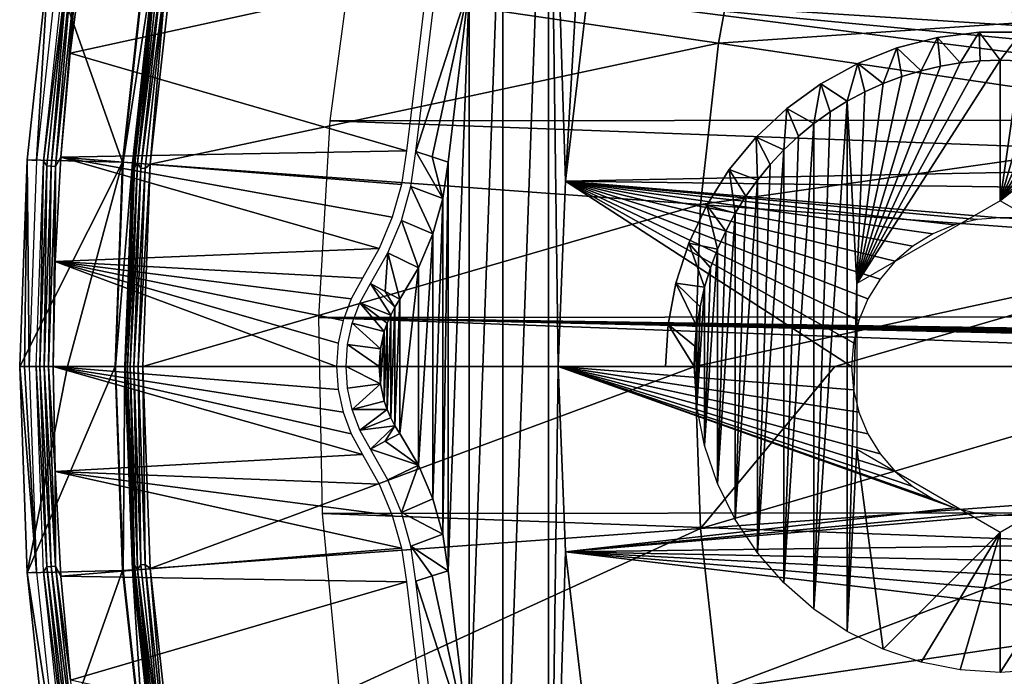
# Model space of a CAD drawing. Header units: millimetres. Extents: x -30.2 to 30.2, y -30.2 to 30.2.
# Tile 28 of 191: x -30.2 to -20, y -3.2 to 3.6. Entities that reach past the tile are written whole.
import ezdxf

# ---------------------------------------------------------------- set-up
doc = ezdxf.new("R2010")
doc.units = ezdxf.units.MM
doc.header["$LTSCALE"] = 81.481481
for name, color, linetype in [('1', 7, 'CONTINUOUS'), ('10', 7, 'CONTINUOUS'), ('11', 7, 'CONTINUOUS'), ('2', 7, 'CONTINUOUS'), ('22', 7, 'CONTINUOUS'), ('23', 7, 'CONTINUOUS'), ('27', 7, 'CONTINUOUS'), ('3', 7, 'CONTINUOUS'), ('32', 7, 'CONTINUOUS'), ('321', 7, 'CONTINUOUS'), ('322', 7, 'CONTINUOUS'), ('323', 7, 'CONTINUOUS'), ('4', 7, 'CONTINUOUS'), ('40', 7, 'CONTINUOUS'), ('41', 7, 'CONTINUOUS'), ('5', 7, 'CONTINUOUS'), ('6', 7, 'CONTINUOUS'), ('64', 7, 'CONTINUOUS'), ('65', 7, 'CONTINUOUS'), ('66', 7, 'CONTINUOUS'), ('7', 7, 'CONTINUOUS'), ('79', 7, 'CONTINUOUS'), ('8', 7, 'CONTINUOUS'), ('80', 7, 'CONTINUOUS'), ('81', 7, 'CONTINUOUS'), ('9', 7, 'CONTINUOUS')]:
    doc.layers.add(name, color=color, linetype=linetype)

msp = doc.modelspace()

# ---------------------------------------------------------------- linework, layer by layer
at = {"layer": '1', "color": 251, "linetype": 'Continuous', "true_color": 0x4c4c4c}
for points in [[(26.999, 2.619, 4.4), (-26.733, 4.599, 4.4), (26.724, 4.651, 4.4), (26.999, 2.619, 4.4)], [(-27.004, 2.566, 4.4), (-26.733, 4.599, 4.4), (26.999, 2.619, 4.4), (-27.004, 2.566, 4.4)], [(27.12, 0.564, 4.4), (-27.004, 2.566, 4.4), (26.999, 2.619, 4.4), (27.12, 0.564, 4.4)], [(-27.121, 0.511, 4.4), (-27.004, 2.566, 4.4), (27.12, 0.564, 4.4), (-27.121, 0.511, 4.4)], [(-27.121, 0.511, 4.4), (27.12, 0.564, 4.4), (0, 0.102, 4.4), (-27.121, 0.511, 4.4)], [(-27.083, -1.538, 4.4), (-27.121, 0.511, 4.4), (27.086, -1.486, 4.4), (-27.083, -1.538, 4.4)], [(27.086, -1.486, 4.4), (-27.121, 0.511, 4.4), (-0.01, -0.1, 4.4), (27.086, -1.486, 4.4)], [(-0.01, -0.1, 4.4), (-27.121, 0.511, 4.4), (-0.036, -0.095, 4.4), (-0.01, -0.1, 4.4)], [(-0.036, -0.095, 4.4), (-27.121, 0.511, 4.4), (-0.056, -0.086, 4.4), (-0.036, -0.095, 4.4)], [(-0.056, -0.086, 4.4), (-27.121, 0.511, 4.4), (-0.072, -0.073, 4.4), (-0.056, -0.086, 4.4)], [(-0.072, -0.073, 4.4), (-27.121, 0.511, 4.4), (-0.085, -0.054, 4.4), (-0.072, -0.073, 4.4)], [(-0.085, -0.054, 4.4), (-27.121, 0.511, 4.4), (-0.095, -0.029, 4.4), (-0.085, -0.054, 4.4)], [(-0.095, -0.029, 4.4), (-27.121, 0.511, 4.4), (-0.103, 0, 4.4), (-0.095, -0.029, 4.4)], [(-0.103, 0, 4.4), (-27.121, 0.511, 4.4), (-0.091, 0.037, 4.4), (-0.103, 0, 4.4)], [(-0.091, 0.037, 4.4), (-27.121, 0.511, 4.4), (-0.075, 0.066, 4.4), (-0.091, 0.037, 4.4)], [(-0.075, 0.066, 4.4), (-27.121, 0.511, 4.4), (-0.055, 0.086, 4.4), (-0.075, 0.066, 4.4)], [(-0.055, 0.086, 4.4), (-27.121, 0.511, 4.4), (-0.03, 0.098, 4.4), (-0.055, 0.086, 4.4)], [(-0.03, 0.098, 4.4), (-27.121, 0.511, 4.4), (0, 0.102, 4.4), (-0.03, 0.098, 4.4)], [(26.894, -3.535, 4.4), (-27.083, -1.538, 4.4), (27.086, -1.486, 4.4), (26.894, -3.535, 4.4)], [(-26.887, -3.587, 4.4), (-27.083, -1.538, 4.4), (26.894, -3.535, 4.4), (-26.887, -3.587, 4.4)]]:
    msp.add_3dface(points, dxfattribs=at)
at = {"layer": '10', "color": 4, "linetype": 'Continuous'}
for points in [[(-30.171, 2.158, -119.798), (-29.174, 2.135, -0.198), (-29.94, 4.305, -119.798), (-30.171, 2.158, -119.798)], [(-29.174, 2.135, -0.198), (-28.94, 4.259, -0.198), (-29.94, 4.305, -119.798), (-29.174, 2.135, -0.198)], [(-30.248, 0, -119.798), (-29.174, 2.135, -0.198), (-30.171, 2.158, -119.798), (-30.248, 0, -119.798)], [(-29.75, 0, -59.998), (-29.174, 2.135, -0.198), (-30.248, 0, -119.798), (-29.75, 0, -59.998)], [(-29.252, 0, -0.198), (-29.174, 2.135, -0.198), (-29.75, 0, -59.998), (-29.252, 0, -0.198)]]:
    msp.add_3dface(points, dxfattribs=at)
at = {"layer": '11', "color": 4, "linetype": 'Continuous'}
for points in [[(-29.75, 0, -59.998), (-30.248, 0, -119.798), (-30.171, -2.158, -119.798), (-29.75, 0, -59.998)], [(-29.252, 0, -0.198), (-29.75, 0, -59.998), (-30.171, -2.158, -119.798), (-29.252, 0, -0.198)], [(-29.174, -2.135, -0.198), (-29.252, 0, -0.198), (-30.171, -2.158, -119.798), (-29.174, -2.135, -0.198)], [(-29.94, -4.305, -119.798), (-29.174, -2.135, -0.198), (-30.171, -2.158, -119.798), (-29.94, -4.305, -119.798)], [(-28.94, -4.259, -0.198), (-29.174, -2.135, -0.198), (-29.94, -4.305, -119.798), (-28.94, -4.259, -0.198)]]:
    msp.add_3dface(points, dxfattribs=at)
at = {"layer": '2', "color": 251, "linetype": 'Continuous', "true_color": 0x4c4c4c}
for points in [[(-22.639, 5.043, 6.367), (-28.653, 4.217, 6.013), (-22.946, 3.377, 6.367), (-22.639, 5.043, 6.367)], [(-22.639, 5.043, 6.367), (-22.946, 3.377, 6.367), (-16.981, 3.783, 6.644), (-22.639, 5.043, 6.367)], [(-28.653, 4.217, 6.013), (-28.885, 2.114, 6.013), (-22.946, 3.377, 6.367), (-28.653, 4.217, 6.013)], [(-22.946, 3.377, 6.367), (-17.212, 2.533, 6.644), (-16.981, 3.783, 6.644), (-22.946, 3.377, 6.367)], [(-22.946, 3.377, 6.367), (-28.885, 2.114, 6.013), (-23.132, 1.693, 6.367), (-22.946, 3.377, 6.367)], [(-22.946, 3.377, 6.367), (-23.132, 1.693, 6.367), (-17.212, 2.533, 6.644), (-22.946, 3.377, 6.367)], [(-23.132, 1.693, 6.367), (-17.351, 1.27, 6.644), (-17.212, 2.533, 6.644), (-23.132, 1.693, 6.367)], [(-28.885, 2.114, 6.013), (-28.962, 0, 6.013), (-23.132, 1.693, 6.367), (-28.885, 2.114, 6.013)], [(-23.132, 1.693, 6.367), (-28.962, 0, 6.013), (-23.194, 0, 6.367), (-23.132, 1.693, 6.367)], [(-23.132, 1.693, 6.367), (-23.194, 0, 6.367), (-17.351, 1.27, 6.644), (-23.132, 1.693, 6.367)], [(-17.351, 1.27, 6.644), (-23.194, 0, 6.367), (-21.729, 0, 6.444), (-17.351, 1.27, 6.644)], [(-17.397, 0, 6.644), (-17.351, 1.27, 6.644), (-21.729, 0, 6.444), (-17.397, 0, 6.644)]]:
    msp.add_3dface(points, dxfattribs=at)
at = {"layer": '22', "color": 251, "linetype": 'Continuous', "true_color": 0x4c4c4c}
for points in [[(-25.884, 4.076, -126.097), (-25.55, 3.978, -136), (-26.107, 2.245, -126.097), (-25.884, 4.076, -126.097)], [(-26.107, 2.245, -126.097), (-25.55, 3.978, -136), (-25.938, 2.19, -131.048), (-26.107, 2.245, -126.097)], [(-25.55, 3.978, -136), (-25.769, 2.136, -136), (-25.938, 2.19, -131.048), (-25.55, 3.978, -136)]]:
    msp.add_3dface(points, dxfattribs=at)
at = {"layer": '23', "color": 251, "linetype": 'Continuous', "true_color": 0x4c4c4c}
for points in [[(-25.769, -2.136, -136), (-25.55, -3.978, -136), (-25.938, -2.19, -131.048), (-25.769, -2.136, -136)], [(-25.938, -2.19, -131.048), (-25.55, -3.978, -136), (-26.107, -2.245, -126.097), (-25.938, -2.19, -131.048)], [(-26.107, -2.245, -126.097), (-25.55, -3.978, -136), (-25.884, -4.076, -126.097), (-26.107, -2.245, -126.097)]]:
    msp.add_3dface(points, dxfattribs=at)
at = {"layer": '27', "color": 251, "linetype": 'Continuous', "true_color": 0x4c4c4c}
for points in [[(-24.721, 7.583, -136), (-24.116, 9.33, -136), (-24.545, 1.936, -136), (-24.721, 7.583, -136)], [(-24.545, 1.936, -136), (-24.116, 9.33, -136), (-24.318, 3.851, -136), (-24.545, 1.936, -136)], [(-25.2, 5.793, -136), (-24.721, 7.583, -136), (-25.2, -5.793, -136), (-25.2, 5.793, -136)], [(-24.721, 7.583, -136), (-24.721, -7.583, -136), (-25.2, -5.793, -136), (-24.721, 7.583, -136)], [(-24.721, -7.583, -136), (-24.721, 7.583, -136), (-24.621, 0, -136), (-24.721, -7.583, -136)], [(-24.621, 0, -136), (-24.721, 7.583, -136), (-24.545, 1.936, -136), (-24.621, 0, -136)], [(-25.55, 3.978, -136), (-25.2, 5.793, -136), (-25.55, -3.978, -136), (-25.55, 3.978, -136)], [(-25.2, 5.793, -136), (-25.2, -5.793, -136), (-25.55, -3.978, -136), (-25.2, 5.793, -136)], [(-25.769, 2.136, -136), (-25.55, 3.978, -136), (-25.769, -2.136, -136), (-25.769, 2.136, -136)], [(-25.55, 3.978, -136), (-25.55, -3.978, -136), (-25.769, -2.136, -136), (-25.55, 3.978, -136)], [(-25.769, 2.136, -136), (-25.769, -2.136, -136), (-25.826, -1.755, -136), (-25.769, 2.136, -136)], [(-25.826, 1.755, -136), (-25.769, 2.136, -136), (-25.826, -1.755, -136), (-25.826, 1.755, -136)], [(-25.931, 1.384, -136), (-25.826, 1.755, -136), (-25.931, -1.384, -136), (-25.931, 1.384, -136)], [(-25.931, -1.384, -136), (-25.826, 1.755, -136), (-25.826, -1.755, -136), (-25.931, -1.384, -136)], [(-26.081, 1.031, -136), (-25.931, 1.384, -136), (-26.081, -1.031, -136), (-26.081, 1.031, -136)], [(-26.081, -1.031, -136), (-25.931, 1.384, -136), (-25.931, -1.384, -136), (-26.081, -1.031, -136)], [(-26.276, 0.702, -136), (-26.081, 1.031, -136), (-26.276, -0.702, -136), (-26.276, 0.702, -136)], [(-26.276, -0.702, -136), (-26.081, 1.031, -136), (-26.081, -1.031, -136), (-26.276, -0.702, -136)], [(-26.37, 0.537, -136), (-26.326, 0.62, -136), (-26.37, -0.537, -136), (-26.37, 0.537, -136)], [(-26.37, -0.537, -136), (-26.326, 0.62, -136), (-26.326, -0.62, -136), (-26.37, -0.537, -136)], [(-26.326, 0.62, -136), (-26.276, 0.702, -136), (-26.326, -0.62, -136), (-26.326, 0.62, -136)], [(-26.326, -0.62, -136), (-26.276, 0.702, -136), (-26.276, -0.702, -136), (-26.326, -0.62, -136)], [(-26.407, 0.451, -136), (-26.37, 0.537, -136), (-26.407, -0.451, -136), (-26.407, 0.451, -136)], [(-26.407, -0.451, -136), (-26.37, 0.537, -136), (-26.37, -0.537, -136), (-26.407, -0.451, -136)], [(-26.438, 0.365, -136), (-26.407, 0.451, -136), (-26.438, -0.365, -136), (-26.438, 0.365, -136)], [(-26.438, -0.365, -136), (-26.407, 0.451, -136), (-26.407, -0.451, -136), (-26.438, -0.365, -136)], [(-26.479, 0.184, -136), (-26.438, 0.365, -136), (-26.479, -0.184, -136), (-26.479, 0.184, -136)], [(-26.479, -0.184, -136), (-26.438, 0.365, -136), (-26.438, -0.365, -136), (-26.479, -0.184, -136)], [(-26.492, 0, -136), (-26.479, 0.184, -136), (-26.479, -0.184, -136), (-26.492, 0, -136)], [(-24.721, -7.583, -136), (-24.621, 0, -136), (-24.545, -1.936, -136), (-24.721, -7.583, -136)], [(-24.318, -3.851, -136), (-24.721, -7.583, -136), (-24.545, -1.936, -136), (-24.318, -3.851, -136)]]:
    msp.add_3dface(points, dxfattribs=at)
at = {"layer": '3', "color": 251, "linetype": 'Continuous', "true_color": 0x4c4c4c}
for points in [[(-23.194, 0, 6.367), (-28.962, 0, 6.013), (-28.885, -2.114, 6.013), (-23.194, 0, 6.367)], [(-23.194, 0, 6.367), (-28.885, -2.114, 6.013), (-23.132, -1.693, 6.367), (-23.194, 0, 6.367)], [(-21.729, 0, 6.444), (-23.194, 0, 6.367), (-23.132, -1.693, 6.367), (-21.729, 0, 6.444)], [(-17.397, 0, 6.644), (-21.729, 0, 6.444), (-23.132, -1.693, 6.367), (-17.397, 0, 6.644)], [(-17.397, 0, 6.644), (-23.132, -1.693, 6.367), (-17.351, -1.27, 6.644), (-17.397, 0, 6.644)], [(-23.132, -1.693, 6.367), (-22.946, -3.377, 6.367), (-17.351, -1.27, 6.644), (-23.132, -1.693, 6.367)], [(-22.946, -3.377, 6.367), (-17.212, -2.533, 6.644), (-17.351, -1.27, 6.644), (-22.946, -3.377, 6.367)], [(-28.885, -2.114, 6.013), (-28.653, -4.217, 6.013), (-23.132, -1.693, 6.367), (-28.885, -2.114, 6.013)], [(-23.132, -1.693, 6.367), (-28.653, -4.217, 6.013), (-22.946, -3.377, 6.367), (-23.132, -1.693, 6.367)], [(-22.946, -3.377, 6.367), (-22.639, -5.043, 6.367), (-17.212, -2.533, 6.644), (-22.946, -3.377, 6.367)], [(-22.639, -5.043, 6.367), (-16.981, -3.783, 6.644), (-17.212, -2.533, 6.644), (-22.639, -5.043, 6.367)]]:
    msp.add_3dface(points, dxfattribs=at)
at = {"layer": '32', "color": 251, "linetype": 'Continuous', "true_color": 0x4c4c4c}
for points in [[(-26.581, 0.866, -126.097), (-26.37, 0.537, -136), (-26.692, 0.666, -126.097), (-26.581, 0.866, -126.097)], [(-26.326, 0.62, -136), (-26.37, 0.537, -136), (-26.581, 0.866, -126.097), (-26.326, 0.62, -136)], [(-26.429, 0.782, -131.048), (-26.326, 0.62, -136), (-26.581, 0.866, -126.097), (-26.429, 0.782, -131.048)], [(-26.276, 0.702, -136), (-26.326, 0.62, -136), (-26.429, 0.782, -131.048), (-26.276, 0.702, -136)], [(-26.692, 0.666, -126.097), (-26.438, 0.365, -136), (-26.773, 0.452, -126.097), (-26.692, 0.666, -126.097)], [(-26.37, 0.537, -136), (-26.407, 0.451, -136), (-26.692, 0.666, -126.097), (-26.37, 0.537, -136)], [(-26.407, 0.451, -136), (-26.438, 0.365, -136), (-26.692, 0.666, -126.097), (-26.407, 0.451, -136)], [(-26.773, 0.452, -126.097), (-26.479, 0.184, -136), (-26.822, 0.228, -126.097), (-26.773, 0.452, -126.097)], [(-26.438, 0.365, -136), (-26.479, 0.184, -136), (-26.773, 0.452, -126.097), (-26.438, 0.365, -136)], [(-26.822, 0.228, -126.097), (-26.492, 0, -136), (-26.838, 0, -126.097), (-26.822, 0.228, -126.097)], [(-26.479, 0.184, -136), (-26.492, 0, -136), (-26.822, 0.228, -126.097), (-26.479, 0.184, -136)], [(-26.492, 0, -136), (-26.479, -0.184, -136), (-26.838, 0, -126.097), (-26.492, 0, -136)], [(-26.838, 0, -126.097), (-26.479, -0.184, -136), (-26.822, -0.228, -126.097), (-26.838, 0, -126.097)], [(-26.822, -0.228, -126.097), (-26.479, -0.184, -136), (-26.773, -0.452, -126.097), (-26.822, -0.228, -126.097)], [(-26.479, -0.184, -136), (-26.438, -0.365, -136), (-26.773, -0.452, -126.097), (-26.479, -0.184, -136)], [(-26.438, -0.365, -136), (-26.407, -0.451, -136), (-26.773, -0.452, -126.097), (-26.438, -0.365, -136)], [(-26.773, -0.452, -126.097), (-26.407, -0.451, -136), (-26.692, -0.666, -126.097), (-26.773, -0.452, -126.097)], [(-26.407, -0.451, -136), (-26.37, -0.537, -136), (-26.692, -0.666, -126.097), (-26.407, -0.451, -136)], [(-26.37, -0.537, -136), (-26.326, -0.62, -136), (-26.692, -0.666, -126.097), (-26.37, -0.537, -136)], [(-26.692, -0.666, -126.097), (-26.326, -0.62, -136), (-26.581, -0.866, -126.097), (-26.692, -0.666, -126.097)], [(-26.581, -0.866, -126.097), (-26.326, -0.62, -136), (-26.429, -0.782, -131.048), (-26.581, -0.866, -126.097)], [(-26.326, -0.62, -136), (-26.276, -0.702, -136), (-26.429, -0.782, -131.048), (-26.326, -0.62, -136)]]:
    msp.add_3dface(points, dxfattribs=at)
at = {"layer": '321', "linetype": 'Continuous'}
for points in [[(-20, 1.732, -138.7), (-21.5, 0.866, -138.7), (-20, 3.2, -138.7), (-20, 1.732, -138.7)], [(-20, 3.2, -138.7), (-21.5, 0.866, -138.7), (-20.209, 3.193, -138.7), (-20, 3.2, -138.7)], [(-20.209, 3.193, -138.7), (-21.5, 0.866, -138.7), (-20.418, 3.173, -138.7), (-20.209, 3.193, -138.7)], [(-19.791, 3.193, -138.7), (-20, 1.732, -138.7), (-20, 3.2, -138.7), (-19.791, 3.193, -138.7)], [(-19.582, 3.173, -138.7), (-20, 1.732, -138.7), (-19.791, 3.193, -138.7), (-19.582, 3.173, -138.7)], [(-20.418, 3.173, -138.7), (-21.5, 0.866, -138.7), (-20.624, 3.138, -138.7), (-20.418, 3.173, -138.7)], [(-20.624, 3.138, -138.7), (-21.5, 0.866, -138.7), (-20.828, 3.091, -138.7), (-20.624, 3.138, -138.7)], [(-20.828, 3.091, -138.7), (-21.5, 0.866, -138.7), (-21.029, 3.03, -138.7), (-20.828, 3.091, -138.7)], [(-19.376, 3.138, -138.7), (-20, 1.732, -138.7), (-19.582, 3.173, -138.7), (-19.376, 3.138, -138.7)], [(-19.172, 3.091, -138.7), (-20, 1.732, -138.7), (-19.376, 3.138, -138.7), (-19.172, 3.091, -138.7)], [(-18.971, 3.03, -138.7), (-20, 1.732, -138.7), (-19.172, 3.091, -138.7), (-18.971, 3.03, -138.7)], [(-21.029, 3.03, -138.7), (-21.5, 0.866, -138.7), (-21.225, 2.956, -138.7), (-21.029, 3.03, -138.7)], [(-18.775, 2.956, -138.7), (-20, 1.732, -138.7), (-18.971, 3.03, -138.7), (-18.775, 2.956, -138.7)], [(-21.225, 2.956, -138.7), (-21.5, 0.866, -138.7), (-21.415, 2.87, -138.7), (-21.225, 2.956, -138.7)], [(-18.585, 2.87, -138.7), (-20, 1.732, -138.7), (-18.775, 2.956, -138.7), (-18.585, 2.87, -138.7)], [(-21.415, 2.87, -138.7), (-21.5, 0.866, -138.7), (-21.6, 2.771, -138.7), (-21.415, 2.87, -138.7)], [(-18.5, 0.866, -138.7), (-20, 1.732, -138.7), (-18.585, 2.87, -138.7), (-18.5, 0.866, -138.7)], [(-21.6, -2.771, -138.7), (-21.948, -2.539, -138.7), (-21.6, 2.771, -138.7), (-21.6, -2.771, -138.7)], [(-21.6, 2.771, -138.7), (-21.948, -2.539, -138.7), (-21.778, 2.661, -138.7), (-21.6, 2.771, -138.7)], [(-21.5, 0.866, -138.7), (-21.6, -2.771, -138.7), (-21.6, 2.771, -138.7), (-21.5, 0.866, -138.7)], [(-21.778, 2.661, -138.7), (-21.948, -2.539, -138.7), (-21.948, 2.539, -138.7), (-21.778, 2.661, -138.7)], [(-21.948, -2.539, -138.7), (-22.263, -2.263, -138.7), (-21.948, 2.539, -138.7), (-21.948, -2.539, -138.7)], [(-21.948, 2.539, -138.7), (-22.263, -2.263, -138.7), (-22.11, 2.406, -138.7), (-21.948, 2.539, -138.7)], [(-22.11, 2.406, -138.7), (-22.263, -2.263, -138.7), (-22.263, 2.263, -138.7), (-22.11, 2.406, -138.7)], [(-22.263, -2.263, -138.7), (-22.539, -1.948, -138.7), (-22.263, 2.263, -138.7), (-22.263, -2.263, -138.7)], [(-22.263, 2.263, -138.7), (-22.539, -1.948, -138.7), (-22.406, 2.11, -138.7), (-22.263, 2.263, -138.7)], [(-22.406, 2.11, -138.7), (-22.539, -1.948, -138.7), (-22.539, 1.948, -138.7), (-22.406, 2.11, -138.7)], [(-22.539, -1.948, -138.7), (-22.771, -1.6, -138.7), (-22.539, 1.948, -138.7), (-22.539, -1.948, -138.7)], [(-22.539, 1.948, -138.7), (-22.771, -1.6, -138.7), (-22.661, 1.778, -138.7), (-22.539, 1.948, -138.7)], [(-22.661, 1.778, -138.7), (-22.771, -1.6, -138.7), (-22.771, 1.6, -138.7), (-22.661, 1.778, -138.7)], [(-22.771, -1.6, -138.7), (-22.956, -1.225, -138.7), (-22.771, 1.6, -138.7), (-22.771, -1.6, -138.7)], [(-22.771, 1.6, -138.7), (-22.956, -1.225, -138.7), (-22.87, 1.415, -138.7), (-22.771, 1.6, -138.7)], [(-22.87, 1.415, -138.7), (-22.956, -1.225, -138.7), (-22.956, 1.225, -138.7), (-22.87, 1.415, -138.7)], [(-22.956, -1.225, -138.7), (-23.091, -0.828, -138.7), (-22.956, 1.225, -138.7), (-22.956, -1.225, -138.7)], [(-22.956, 1.225, -138.7), (-23.091, -0.828, -138.7), (-23.03, 1.029, -138.7), (-22.956, 1.225, -138.7)], [(-23.03, 1.029, -138.7), (-23.091, -0.828, -138.7), (-23.091, 0.828, -138.7), (-23.03, 1.029, -138.7)], [(-23.091, -0.828, -138.7), (-23.173, -0.418, -138.7), (-23.091, 0.828, -138.7), (-23.091, -0.828, -138.7)], [(-23.091, 0.828, -138.7), (-23.173, -0.418, -138.7), (-23.138, 0.624, -138.7), (-23.091, 0.828, -138.7)], [(-21.5, 0.866, -138.7), (-21.5, -0.866, -138.7), (-21.6, -2.771, -138.7), (-21.5, 0.866, -138.7)], [(-23.138, 0.624, -138.7), (-23.173, -0.418, -138.7), (-23.173, 0.418, -138.7), (-23.138, 0.624, -138.7)], [(-23.173, -0.418, -138.7), (-23.2, 0, -138.7), (-23.173, 0.418, -138.7), (-23.173, -0.418, -138.7)], [(-23.173, 0.418, -138.7), (-23.2, 0, -138.7), (-23.193, 0.21, -138.7), (-23.173, 0.418, -138.7)], [(-21.6, -2.771, -138.7), (-21.5, -0.866, -138.7), (-21.225, -2.956, -138.7), (-21.6, -2.771, -138.7)], [(-21.5, -0.866, -138.7), (-20, -1.732, -138.7), (-21.225, -2.956, -138.7), (-21.5, -0.866, -138.7)], [(-20, -1.732, -138.7), (-18.5, -0.866, -138.7), (-20, -3.2, -138.7), (-20, -1.732, -138.7)], [(-20, -3.2, -138.7), (-18.5, -0.866, -138.7), (-19.582, -3.173, -138.7), (-20, -3.2, -138.7)], [(-21.225, -2.956, -138.7), (-20, -1.732, -138.7), (-20.828, -3.091, -138.7), (-21.225, -2.956, -138.7)], [(-20.828, -3.091, -138.7), (-20, -1.732, -138.7), (-20.418, -3.173, -138.7), (-20.828, -3.091, -138.7)], [(-20.418, -3.173, -138.7), (-20, -1.732, -138.7), (-20, -3.2, -138.7), (-20.418, -3.173, -138.7)]]:
    msp.add_3dface(points, dxfattribs=at)
at = {"layer": '322', "linetype": 'Continuous'}
for points in [[(-20.656, 3.438, -138.4), (-21.082, 3.329, -138.4), (-20.656, 3.438, -134.7), (-20.656, 3.438, -138.4)], [(-20.656, 3.438, -134.7), (-21.082, 3.329, -138.4), (-21.082, 3.329, -134.7), (-20.656, 3.438, -134.7)], [(-20.22, 3.493, -138.4), (-20.656, 3.438, -138.4), (-20.22, 3.493, -134.7), (-20.22, 3.493, -138.4)], [(-20.22, 3.493, -134.7), (-20.656, 3.438, -138.4), (-20.656, 3.438, -134.7), (-20.22, 3.493, -134.7)], [(-19.78, 3.493, -138.4), (-20.22, 3.493, -138.4), (-19.78, 3.493, -134.7), (-19.78, 3.493, -138.4)], [(-19.78, 3.493, -134.7), (-20.22, 3.493, -138.4), (-20.22, 3.493, -134.7), (-19.78, 3.493, -134.7)], [(-21.082, 3.329, -138.4), (-21.49, 3.167, -138.4), (-21.082, 3.329, -134.7), (-21.082, 3.329, -138.4)], [(-21.082, 3.329, -134.7), (-21.49, 3.167, -138.4), (-21.49, 3.167, -134.7), (-21.082, 3.329, -134.7)], [(-21.49, 3.167, -138.4), (-21.875, 2.955, -138.4), (-21.49, 3.167, -134.7), (-21.49, 3.167, -138.4)], [(-21.49, 3.167, -134.7), (-21.875, 2.955, -138.4), (-21.875, 2.955, -134.7), (-21.49, 3.167, -134.7)], [(-21.875, 2.955, -138.4), (-22.231, 2.697, -138.4), (-21.875, 2.955, -134.7), (-21.875, 2.955, -138.4)], [(-21.875, 2.955, -134.7), (-22.231, 2.697, -138.4), (-22.231, 2.697, -134.7), (-21.875, 2.955, -134.7)], [(-22.231, 2.697, -138.4), (-22.551, 2.396, -138.4), (-22.231, 2.697, -134.7), (-22.231, 2.697, -138.4)], [(-22.231, 2.697, -134.7), (-22.551, 2.396, -138.4), (-22.551, 2.396, -134.7), (-22.231, 2.697, -134.7)], [(-22.551, 2.396, -138.4), (-22.832, 2.057, -138.4), (-22.551, 2.396, -134.7), (-22.551, 2.396, -138.4)], [(-22.551, 2.396, -134.7), (-22.832, 2.057, -138.4), (-22.832, 2.057, -134.7), (-22.551, 2.396, -134.7)], [(-22.832, 2.057, -138.4), (-23.067, 1.686, -138.4), (-22.832, 2.057, -134.7), (-22.832, 2.057, -138.4)], [(-22.832, 2.057, -134.7), (-23.067, 1.686, -138.4), (-23.067, 1.686, -134.7), (-22.832, 2.057, -134.7)], [(-23.067, 1.686, -138.4), (-23.254, 1.288, -138.4), (-23.067, 1.686, -134.7), (-23.067, 1.686, -138.4)], [(-23.067, 1.686, -134.7), (-23.254, 1.288, -138.4), (-23.254, 1.288, -134.7), (-23.067, 1.686, -134.7)], [(-23.254, 1.288, -138.4), (-23.39, 0.87, -138.4), (-23.254, 1.288, -134.7), (-23.254, 1.288, -138.4)], [(-23.254, 1.288, -134.7), (-23.39, 0.87, -138.4), (-23.39, 0.87, -134.7), (-23.254, 1.288, -134.7)], [(-23.39, 0.87, -138.4), (-23.472, 0.439, -138.4), (-23.39, 0.87, -134.7), (-23.39, 0.87, -138.4)], [(-23.39, 0.87, -134.7), (-23.472, 0.439, -138.4), (-23.472, 0.439, -134.7), (-23.39, 0.87, -134.7)], [(-23.472, 0.439, -138.4), (-23.5, 0, -138.4), (-23.472, 0.439, -134.7), (-23.472, 0.439, -138.4)], [(-23.472, 0.439, -134.7), (-23.5, 0, -138.4), (-23.5, 0, -134.7), (-23.472, 0.439, -134.7)]]:
    msp.add_3dface(points, dxfattribs=at)
at = {"layer": '323', "linetype": 'Continuous'}
for points in [[(-20.828, 3.091, -138.7), (-21.082, 3.329, -138.4), (-20.656, 3.438, -138.4), (-20.828, 3.091, -138.7)], [(-20.624, 3.138, -138.7), (-20.828, 3.091, -138.7), (-20.656, 3.438, -138.4), (-20.624, 3.138, -138.7)], [(-20.418, 3.173, -138.7), (-20.656, 3.438, -138.4), (-20.22, 3.493, -138.4), (-20.418, 3.173, -138.7)], [(-20.418, 3.173, -138.7), (-20.624, 3.138, -138.7), (-20.656, 3.438, -138.4), (-20.418, 3.173, -138.7)], [(-20.209, 3.193, -138.7), (-20.418, 3.173, -138.7), (-20.22, 3.493, -138.4), (-20.209, 3.193, -138.7)], [(-20, 3.2, -138.7), (-20.209, 3.193, -138.7), (-20.22, 3.493, -138.4), (-20, 3.2, -138.7)], [(-20, 3.2, -138.7), (-20.22, 3.493, -138.4), (-19.78, 3.493, -138.4), (-20, 3.2, -138.7)], [(-19.791, 3.193, -138.7), (-20, 3.2, -138.7), (-19.78, 3.493, -138.4), (-19.791, 3.193, -138.7)], [(-21.225, 2.956, -138.7), (-21.49, 3.167, -138.4), (-21.082, 3.329, -138.4), (-21.225, 2.956, -138.7)], [(-21.029, 3.03, -138.7), (-21.225, 2.956, -138.7), (-21.082, 3.329, -138.4), (-21.029, 3.03, -138.7)], [(-20.828, 3.091, -138.7), (-21.029, 3.03, -138.7), (-21.082, 3.329, -138.4), (-20.828, 3.091, -138.7)], [(-21.6, 2.771, -138.7), (-21.875, 2.955, -138.4), (-21.49, 3.167, -138.4), (-21.6, 2.771, -138.7)], [(-21.415, 2.87, -138.7), (-21.6, 2.771, -138.7), (-21.49, 3.167, -138.4), (-21.415, 2.87, -138.7)], [(-21.225, 2.956, -138.7), (-21.415, 2.87, -138.7), (-21.49, 3.167, -138.4), (-21.225, 2.956, -138.7)], [(-21.948, 2.539, -138.7), (-22.231, 2.697, -138.4), (-21.875, 2.955, -138.4), (-21.948, 2.539, -138.7)], [(-21.778, 2.661, -138.7), (-21.948, 2.539, -138.7), (-21.875, 2.955, -138.4), (-21.778, 2.661, -138.7)], [(-21.6, 2.771, -138.7), (-21.778, 2.661, -138.7), (-21.875, 2.955, -138.4), (-21.6, 2.771, -138.7)], [(-22.263, 2.263, -138.7), (-22.551, 2.396, -138.4), (-22.231, 2.697, -138.4), (-22.263, 2.263, -138.7)], [(-22.11, 2.406, -138.7), (-22.263, 2.263, -138.7), (-22.231, 2.697, -138.4), (-22.11, 2.406, -138.7)], [(-21.948, 2.539, -138.7), (-22.11, 2.406, -138.7), (-22.231, 2.697, -138.4), (-21.948, 2.539, -138.7)], [(-22.539, 1.948, -138.7), (-22.832, 2.057, -138.4), (-22.551, 2.396, -138.4), (-22.539, 1.948, -138.7)], [(-22.263, 2.263, -138.7), (-22.406, 2.11, -138.7), (-22.551, 2.396, -138.4), (-22.263, 2.263, -138.7)], [(-22.406, 2.11, -138.7), (-22.539, 1.948, -138.7), (-22.551, 2.396, -138.4), (-22.406, 2.11, -138.7)], [(-22.771, 1.6, -138.7), (-23.067, 1.686, -138.4), (-22.832, 2.057, -138.4), (-22.771, 1.6, -138.7)], [(-22.539, 1.948, -138.7), (-22.661, 1.778, -138.7), (-22.832, 2.057, -138.4), (-22.539, 1.948, -138.7)], [(-22.661, 1.778, -138.7), (-22.771, 1.6, -138.7), (-22.832, 2.057, -138.4), (-22.661, 1.778, -138.7)], [(-22.956, 1.225, -138.7), (-23.254, 1.288, -138.4), (-23.067, 1.686, -138.4), (-22.956, 1.225, -138.7)], [(-22.771, 1.6, -138.7), (-22.87, 1.415, -138.7), (-23.067, 1.686, -138.4), (-22.771, 1.6, -138.7)], [(-22.87, 1.415, -138.7), (-22.956, 1.225, -138.7), (-23.067, 1.686, -138.4), (-22.87, 1.415, -138.7)], [(-23.091, 0.828, -138.7), (-23.39, 0.87, -138.4), (-23.254, 1.288, -138.4), (-23.091, 0.828, -138.7)], [(-22.956, 1.225, -138.7), (-23.03, 1.029, -138.7), (-23.254, 1.288, -138.4), (-22.956, 1.225, -138.7)], [(-23.03, 1.029, -138.7), (-23.091, 0.828, -138.7), (-23.254, 1.288, -138.4), (-23.03, 1.029, -138.7)], [(-23.173, 0.418, -138.7), (-23.472, 0.439, -138.4), (-23.39, 0.87, -138.4), (-23.173, 0.418, -138.7)], [(-23.091, 0.828, -138.7), (-23.138, 0.624, -138.7), (-23.39, 0.87, -138.4), (-23.091, 0.828, -138.7)], [(-23.138, 0.624, -138.7), (-23.173, 0.418, -138.7), (-23.39, 0.87, -138.4), (-23.138, 0.624, -138.7)], [(-23.2, 0, -138.7), (-23.5, 0, -138.4), (-23.472, 0.439, -138.4), (-23.2, 0, -138.7)], [(-23.193, 0.21, -138.7), (-23.2, 0, -138.7), (-23.472, 0.439, -138.4), (-23.193, 0.21, -138.7)], [(-23.173, 0.418, -138.7), (-23.193, 0.21, -138.7), (-23.472, 0.439, -138.4), (-23.173, 0.418, -138.7)]]:
    msp.add_3dface(points, dxfattribs=at)
at = {"layer": '4', "color": 251, "linetype": 'Continuous', "true_color": 0x4c4c4c}
for points in [[(-28.935, 4.258, 0.203), (-29.168, 2.135, 0.203), (-28.838, 4.244, 5.816), (-28.935, 4.258, 0.203)], [(-28.838, 4.244, 5.816), (-29.168, 2.135, 0.203), (-29.071, 2.128, 5.816), (-28.838, 4.244, 5.816)], [(-29.168, 2.135, 0.203), (-29.246, 0, 0.203), (-29.071, 2.128, 5.816), (-29.168, 2.135, 0.203)], [(-29.071, 2.128, 5.816), (-29.246, 0, 0.203), (-29.148, 0, 5.816), (-29.071, 2.128, 5.816)]]:
    msp.add_3dface(points, dxfattribs=at)
at = {"layer": '40', "color": 251, "linetype": 'Continuous', "true_color": 0x4c4c4c}
for points in [[(-26.276, -0.702, -136), (-26.081, -1.031, -136), (-26.429, -0.782, -131.048), (-26.276, -0.702, -136)], [(-26.081, -1.031, -136), (-26.581, -0.866, -126.097), (-26.429, -0.782, -131.048), (-26.081, -1.031, -136)], [(-26.581, -0.866, -126.097), (-26.081, -1.031, -136), (-26.4, -1.186, -126.096), (-26.581, -0.866, -126.097)], [(-26.4, -1.186, -126.096), (-26.081, -1.031, -136), (-26.259, -1.526, -126.096), (-26.4, -1.186, -126.096)], [(-26.081, -1.031, -136), (-25.931, -1.384, -136), (-26.259, -1.526, -126.096), (-26.081, -1.031, -136)], [(-25.931, -1.384, -136), (-25.826, -1.755, -136), (-26.259, -1.526, -126.096), (-25.931, -1.384, -136)], [(-26.259, -1.526, -126.096), (-25.826, -1.755, -136), (-26.161, -1.881, -126.096), (-26.259, -1.526, -126.096)], [(-25.826, -1.755, -136), (-25.769, -2.136, -136), (-26.161, -1.881, -126.096), (-25.826, -1.755, -136)], [(-25.769, -2.136, -136), (-25.938, -2.19, -131.048), (-26.161, -1.881, -126.096), (-25.769, -2.136, -136)], [(-25.938, -2.19, -131.048), (-26.107, -2.245, -126.097), (-26.161, -1.881, -126.096), (-25.938, -2.19, -131.048)]]:
    msp.add_3dface(points, dxfattribs=at)
at = {"layer": '41', "color": 251, "linetype": 'Continuous', "true_color": 0x4c4c4c}
for points in [[(-26.107, 2.245, -126.097), (-25.826, 1.755, -136), (-26.161, 1.881, -126.096), (-26.107, 2.245, -126.097)], [(-26.107, 2.245, -126.097), (-25.938, 2.19, -131.048), (-25.826, 1.755, -136), (-26.107, 2.245, -126.097)], [(-25.938, 2.19, -131.048), (-25.769, 2.136, -136), (-25.826, 1.755, -136), (-25.938, 2.19, -131.048)], [(-26.161, 1.881, -126.096), (-25.931, 1.384, -136), (-26.259, 1.526, -126.096), (-26.161, 1.881, -126.096)], [(-25.826, 1.755, -136), (-25.931, 1.384, -136), (-26.161, 1.881, -126.096), (-25.826, 1.755, -136)], [(-26.259, 1.526, -126.096), (-26.081, 1.031, -136), (-26.4, 1.186, -126.096), (-26.259, 1.526, -126.096)], [(-25.931, 1.384, -136), (-26.081, 1.031, -136), (-26.259, 1.526, -126.096), (-25.931, 1.384, -136)], [(-26.429, 0.782, -131.048), (-26.581, 0.866, -126.097), (-26.4, 1.186, -126.096), (-26.429, 0.782, -131.048)], [(-26.276, 0.702, -136), (-26.429, 0.782, -131.048), (-26.4, 1.186, -126.096), (-26.276, 0.702, -136)], [(-26.081, 1.031, -136), (-26.276, 0.702, -136), (-26.4, 1.186, -126.096), (-26.081, 1.031, -136)]]:
    msp.add_3dface(points, dxfattribs=at)
at = {"layer": '5', "color": 251, "linetype": 'Continuous', "true_color": 0x4c4c4c}
for points in [[(-29.148, 0, 5.816), (-29.246, 0, 0.203), (-29.168, -2.135, 0.203), (-29.148, 0, 5.816)], [(-29.148, 0, 5.816), (-29.168, -2.135, 0.203), (-29.071, -2.128, 5.816), (-29.148, 0, 5.816)], [(-29.168, -2.135, 0.203), (-28.935, -4.258, 0.203), (-29.071, -2.128, 5.816), (-29.168, -2.135, 0.203)], [(-29.071, -2.128, 5.816), (-28.935, -4.258, 0.203), (-28.838, -4.244, 5.816), (-29.071, -2.128, 5.816)]]:
    msp.add_3dface(points, dxfattribs=at)
at = {"layer": '6', "color": 251, "linetype": 'Continuous', "true_color": 0x4c4c4c}
for points in [[(-29.016, 2.124, 5.951), (-28.76, 4.135, 5.982), (-28.783, 4.236, 5.951), (-29.016, 2.124, 5.951)], [(-28.981, 2.073, 5.982), (-28.76, 4.135, 5.982), (-29.016, 2.124, 5.951), (-28.981, 2.073, 5.982)], [(-28.981, 2.073, 5.982), (-28.715, 4.129, 6.003), (-28.76, 4.135, 5.982), (-28.981, 2.073, 5.982)], [(-28.937, 2.07, 6.003), (-28.715, 4.129, 6.003), (-28.981, 2.073, 5.982), (-28.937, 2.07, 6.003)], [(-28.937, 2.07, 6.003), (-28.885, 2.114, 6.013), (-28.715, 4.129, 6.003), (-28.937, 2.07, 6.003)], [(-28.885, 2.114, 6.013), (-28.653, 4.217, 6.013), (-28.715, 4.129, 6.003), (-28.885, 2.114, 6.013)], [(-29.093, 0, 5.951), (-28.981, 2.073, 5.982), (-29.016, 2.124, 5.951), (-29.093, 0, 5.951)], [(-29.055, 0, 5.982), (-28.981, 2.073, 5.982), (-29.093, 0, 5.951), (-29.055, 0, 5.982)], [(-29.055, 0, 5.982), (-28.937, 2.07, 6.003), (-28.981, 2.073, 5.982), (-29.055, 0, 5.982)], [(-29.011, 0, 6.003), (-28.937, 2.07, 6.003), (-29.055, 0, 5.982), (-29.011, 0, 6.003)], [(-28.962, 0, 6.013), (-28.885, 2.114, 6.013), (-29.011, 0, 6.003), (-28.962, 0, 6.013)], [(-29.011, 0, 6.003), (-28.885, 2.114, 6.013), (-28.937, 2.07, 6.003), (-29.011, 0, 6.003)]]:
    msp.add_3dface(points, dxfattribs=at)
at = {"layer": '64', "color": 251, "linetype": 'Continuous', "true_color": 0x4c4c4c}
for points in [[(-29.581, 4.354, -126), (-25.983, 4.094, -126), (-29.72, 3.273, -126), (-29.581, 4.354, -126)], [(-25.983, 4.094, -126), (-26.207, 2.253, -126), (-29.72, 3.273, -126), (-25.983, 4.094, -126)], [(-29.72, 3.273, -126), (-26.207, 2.253, -126), (-29.819, 2.187, -126), (-29.72, 3.273, -126)], [(-29.819, 2.187, -126), (-26.49, 1.231, -126), (-29.879, 1.096, -126), (-29.819, 2.187, -126)], [(-26.207, 2.253, -126), (-26.259, 1.901, -126), (-29.819, 2.187, -126), (-26.207, 2.253, -126)], [(-26.354, 1.559, -126), (-26.49, 1.231, -126), (-29.819, 2.187, -126), (-26.354, 1.559, -126)], [(-26.259, 1.901, -126), (-26.354, 1.559, -126), (-29.819, 2.187, -126), (-26.259, 1.901, -126)], [(-26.49, 1.231, -126), (-26.665, 0.921, -126), (-29.879, 1.096, -126), (-26.49, 1.231, -126)], [(-26.938, 0, -126), (-29.9, 0, -126), (-29.879, 1.096, -126), (-26.938, 0, -126)], [(-26.921, 0.242, -126), (-26.938, 0, -126), (-29.879, 1.096, -126), (-26.921, 0.242, -126)], [(-26.869, 0.48, -126), (-26.921, 0.242, -126), (-29.879, 1.096, -126), (-26.869, 0.48, -126)], [(-26.783, 0.706, -126), (-26.869, 0.48, -126), (-29.879, 1.096, -126), (-26.783, 0.706, -126)], [(-26.665, 0.921, -126), (-26.783, 0.706, -126), (-29.879, 1.096, -126), (-26.665, 0.921, -126)], [(-26.783, -0.706, -126), (-26.665, -0.921, -126), (-29.9, 0, -126), (-26.783, -0.706, -126)], [(-29.9, 0, -126), (-26.665, -0.921, -126), (-29.879, -1.098, -126), (-29.9, 0, -126)], [(-26.869, -0.48, -126), (-26.783, -0.706, -126), (-29.9, 0, -126), (-26.869, -0.48, -126)], [(-26.921, -0.242, -126), (-26.869, -0.48, -126), (-29.9, 0, -126), (-26.921, -0.242, -126)], [(-26.938, 0, -126), (-26.921, -0.242, -126), (-29.9, 0, -126), (-26.938, 0, -126)], [(-26.665, -0.921, -126), (-26.49, -1.231, -126), (-29.879, -1.098, -126), (-26.665, -0.921, -126)], [(-26.354, -1.559, -126), (-26.259, -1.901, -126), (-29.879, -1.098, -126), (-26.354, -1.559, -126)], [(-29.879, -1.098, -126), (-26.259, -1.901, -126), (-29.819, -2.192, -126), (-29.879, -1.098, -126)], [(-26.49, -1.231, -126), (-26.354, -1.559, -126), (-29.879, -1.098, -126), (-26.49, -1.231, -126)], [(-26.259, -1.901, -126), (-26.207, -2.253, -126), (-29.819, -2.192, -126), (-26.259, -1.901, -126)], [(-29.819, -2.192, -126), (-26.207, -2.253, -126), (-29.719, -3.28, -126), (-29.819, -2.192, -126)], [(-26.207, -2.253, -126), (-25.983, -4.094, -126), (-29.719, -3.28, -126), (-26.207, -2.253, -126)]]:
    msp.add_3dface(points, dxfattribs=at)
at = {"layer": '65', "color": 251, "linetype": 'Continuous', "true_color": 0x4c4c4c}
for points in [[(-29.581, 4.354, -126), (-29.72, 3.273, -126), (-29.656, 4.168, -125.995), (-29.581, 4.354, -126)], [(-29.998, 2.146, -125.928), (-29.769, 4.28, -125.928), (-29.745, 4.18, -125.959), (-29.998, 2.146, -125.928)], [(-29.964, 2.095, -125.959), (-29.998, 2.146, -125.928), (-29.745, 4.18, -125.959), (-29.964, 2.095, -125.959)], [(-29.964, 2.095, -125.959), (-29.745, 4.18, -125.959), (-29.921, 2.092, -125.981), (-29.964, 2.095, -125.959)], [(-29.921, 2.092, -125.981), (-29.745, 4.18, -125.959), (-29.702, 4.174, -125.981), (-29.921, 2.092, -125.981)], [(-29.875, 2.089, -125.995), (-29.921, 2.092, -125.981), (-29.702, 4.174, -125.981), (-29.875, 2.089, -125.995)], [(-29.656, 4.168, -125.995), (-29.875, 2.089, -125.995), (-29.702, 4.174, -125.981), (-29.656, 4.168, -125.995)], [(-29.656, 4.168, -125.995), (-29.819, 2.187, -126), (-29.875, 2.089, -125.995), (-29.656, 4.168, -125.995)], [(-29.72, 3.273, -126), (-29.819, 2.187, -126), (-29.656, 4.168, -125.995), (-29.72, 3.273, -126)], [(-29.819, 2.187, -126), (-29.879, 1.096, -126), (-29.875, 2.089, -125.995), (-29.819, 2.187, -126)], [(-30.075, 0, -125.928), (-29.998, 2.146, -125.928), (-30.037, 0, -125.959), (-30.075, 0, -125.928)], [(-30.037, 0, -125.959), (-29.998, 2.146, -125.928), (-29.964, 2.095, -125.959), (-30.037, 0, -125.959)], [(-30.037, 0, -125.959), (-29.964, 2.095, -125.959), (-29.994, 0, -125.981), (-30.037, 0, -125.959)], [(-29.994, 0, -125.981), (-29.964, 2.095, -125.959), (-29.921, 2.092, -125.981), (-29.994, 0, -125.981)], [(-29.948, 0, -125.995), (-29.994, 0, -125.981), (-29.921, 2.092, -125.981), (-29.948, 0, -125.995)], [(-29.875, 2.089, -125.995), (-29.948, 0, -125.995), (-29.921, 2.092, -125.981), (-29.875, 2.089, -125.995)], [(-29.875, 2.089, -125.995), (-29.9, 0, -126), (-29.948, 0, -125.995), (-29.875, 2.089, -125.995)], [(-29.879, 1.096, -126), (-29.9, 0, -126), (-29.875, 2.089, -125.995), (-29.879, 1.096, -126)]]:
    msp.add_3dface(points, dxfattribs=at)
at = {"layer": '66', "color": 251, "linetype": 'Continuous', "true_color": 0x4c4c4c}
for points in [[(-30.075, 0, -125.928), (-30.037, 0, -125.959), (-29.964, -2.095, -125.959), (-30.075, 0, -125.928)], [(-29.998, -2.146, -125.928), (-30.075, 0, -125.928), (-29.964, -2.095, -125.959), (-29.998, -2.146, -125.928)], [(-30.037, 0, -125.959), (-29.994, 0, -125.981), (-29.921, -2.092, -125.981), (-30.037, 0, -125.959)], [(-29.964, -2.095, -125.959), (-30.037, 0, -125.959), (-29.921, -2.092, -125.981), (-29.964, -2.095, -125.959)], [(-29.994, 0, -125.981), (-29.948, 0, -125.995), (-29.875, -2.089, -125.995), (-29.994, 0, -125.981)], [(-29.994, 0, -125.981), (-29.875, -2.089, -125.995), (-29.921, -2.092, -125.981), (-29.994, 0, -125.981)], [(-29.9, 0, -126), (-29.879, -1.098, -126), (-29.948, 0, -125.995), (-29.9, 0, -126)], [(-29.948, 0, -125.995), (-29.879, -1.098, -126), (-29.875, -2.089, -125.995), (-29.948, 0, -125.995)], [(-29.879, -1.098, -126), (-29.819, -2.192, -126), (-29.875, -2.089, -125.995), (-29.879, -1.098, -126)], [(-29.745, -4.18, -125.959), (-29.998, -2.146, -125.928), (-29.964, -2.095, -125.959), (-29.745, -4.18, -125.959)], [(-29.769, -4.28, -125.928), (-29.998, -2.146, -125.928), (-29.745, -4.18, -125.959), (-29.769, -4.28, -125.928)], [(-29.702, -4.174, -125.981), (-29.964, -2.095, -125.959), (-29.921, -2.092, -125.981), (-29.702, -4.174, -125.981)], [(-29.745, -4.18, -125.959), (-29.964, -2.095, -125.959), (-29.702, -4.174, -125.981), (-29.745, -4.18, -125.959)], [(-29.875, -2.089, -125.995), (-29.656, -4.168, -125.995), (-29.921, -2.092, -125.981), (-29.875, -2.089, -125.995)], [(-29.656, -4.168, -125.995), (-29.702, -4.174, -125.981), (-29.921, -2.092, -125.981), (-29.656, -4.168, -125.995)], [(-29.819, -2.192, -126), (-29.719, -3.28, -126), (-29.875, -2.089, -125.995), (-29.819, -2.192, -126)], [(-29.875, -2.089, -125.995), (-29.719, -3.28, -126), (-29.656, -4.168, -125.995), (-29.875, -2.089, -125.995)]]:
    msp.add_3dface(points, dxfattribs=at)
at = {"layer": '7', "color": 251, "linetype": 'Continuous', "true_color": 0x4c4c4c}
for points in [[(-28.838, 4.244, 5.816), (-29.071, 2.128, 5.816), (-28.845, 4.147, 5.865), (-28.838, 4.244, 5.816)], [(-29.016, 2.124, 5.951), (-28.783, 4.236, 5.951), (-28.826, 4.145, 5.911), (-29.016, 2.124, 5.951)], [(-28.845, 4.147, 5.865), (-29.071, 2.128, 5.816), (-29.067, 2.079, 5.865), (-28.845, 4.147, 5.865)], [(-28.845, 4.147, 5.865), (-29.067, 2.079, 5.865), (-28.826, 4.145, 5.911), (-28.845, 4.147, 5.865)], [(-29.067, 2.079, 5.865), (-29.049, 2.078, 5.911), (-28.826, 4.145, 5.911), (-29.067, 2.079, 5.865)], [(-29.049, 2.078, 5.911), (-29.016, 2.124, 5.951), (-28.826, 4.145, 5.911), (-29.049, 2.078, 5.911)], [(-29.071, 2.128, 5.816), (-29.148, 0, 5.816), (-29.067, 2.079, 5.865), (-29.071, 2.128, 5.816)], [(-29.067, 2.079, 5.865), (-29.148, 0, 5.816), (-29.142, 0, 5.865), (-29.067, 2.079, 5.865)], [(-29.067, 2.079, 5.865), (-29.142, 0, 5.865), (-29.049, 2.078, 5.911), (-29.067, 2.079, 5.865)], [(-29.142, 0, 5.865), (-29.123, 0, 5.911), (-29.049, 2.078, 5.911), (-29.142, 0, 5.865)], [(-29.093, 0, 5.951), (-29.016, 2.124, 5.951), (-29.123, 0, 5.911), (-29.093, 0, 5.951)], [(-29.123, 0, 5.911), (-29.016, 2.124, 5.951), (-29.049, 2.078, 5.911), (-29.123, 0, 5.911)]]:
    msp.add_3dface(points, dxfattribs=at)
at = {"layer": '79', "color": 251, "linetype": 'Continuous', "true_color": 0x4c4c4c}
for points in [[(-12.171, 4.254, -120), (-11.788, 3.456, -120), (-24.318, 3.851, -120), (-12.171, 4.254, -120)], [(-24.318, 3.851, -120), (-11.365, 2.196, -120), (-24.544, 1.937, -120), (-24.318, 3.851, -120)], [(-11.788, 3.456, -120), (-11.626, 3.042, -120), (-24.318, 3.851, -120), (-11.788, 3.456, -120)], [(-11.626, 3.042, -120), (-11.484, 2.622, -120), (-24.318, 3.851, -120), (-11.626, 3.042, -120)], [(-11.484, 2.622, -120), (-11.365, 2.196, -120), (-24.318, 3.851, -120), (-11.484, 2.622, -120)], [(-11.365, 2.196, -120), (-11.266, 1.763, -120), (-24.544, 1.937, -120), (-11.365, 2.196, -120)], [(-24.621, 0, -120), (-24.544, 1.937, -120), (-21.554, 0, -120), (-24.621, 0, -120)], [(-24.544, 1.937, -120), (-11.266, 1.763, -120), (-20, 1.554, -120), (-24.544, 1.937, -120)], [(-21.554, 0, -120), (-24.544, 1.937, -120), (-21.534, 0.245, -120), (-21.554, 0, -120)], [(-21.534, 0.245, -120), (-24.544, 1.937, -120), (-21.478, 0.48, -120), (-21.534, 0.245, -120)], [(-21.478, 0.48, -120), (-24.544, 1.937, -120), (-21.384, 0.706, -120), (-21.478, 0.48, -120)], [(-21.384, 0.706, -120), (-24.544, 1.937, -120), (-21.257, 0.913, -120), (-21.384, 0.706, -120)], [(-21.257, 0.913, -120), (-24.544, 1.937, -120), (-21.098, 1.099, -120), (-21.257, 0.913, -120)], [(-21.098, 1.099, -120), (-24.544, 1.937, -120), (-20.914, 1.257, -120), (-21.098, 1.099, -120)], [(-20.914, 1.257, -120), (-24.544, 1.937, -120), (-20.705, 1.385, -120), (-20.914, 1.257, -120)], [(-20.705, 1.385, -120), (-24.544, 1.937, -120), (-20.48, 1.478, -120), (-20.705, 1.385, -120)], [(-20.48, 1.478, -120), (-24.544, 1.937, -120), (-20.243, 1.535, -120), (-20.48, 1.478, -120)], [(-20.243, 1.535, -120), (-24.544, 1.937, -120), (-20, 1.554, -120), (-20.243, 1.535, -120)], [(-11.266, 1.763, -120), (-11.189, 1.325, -120), (-20, 1.554, -120), (-11.266, 1.763, -120)], [(-20, 1.554, -120), (-11.189, 1.325, -120), (-19.757, 1.535, -120), (-20, 1.554, -120)], [(-24.544, -1.937, -120), (-24.621, 0, -120), (-20.48, -1.478, -120), (-24.544, -1.937, -120)], [(-24.621, 0, -120), (-21.554, 0, -120), (-21.534, -0.245, -120), (-24.621, 0, -120)], [(-20.48, -1.478, -120), (-24.621, 0, -120), (-20.705, -1.385, -120), (-20.48, -1.478, -120)], [(-20.705, -1.385, -120), (-24.621, 0, -120), (-20.914, -1.257, -120), (-20.705, -1.385, -120)], [(-20.914, -1.257, -120), (-24.621, 0, -120), (-21.098, -1.099, -120), (-20.914, -1.257, -120)], [(-21.098, -1.099, -120), (-24.621, 0, -120), (-21.257, -0.913, -120), (-21.098, -1.099, -120)], [(-21.257, -0.913, -120), (-24.621, 0, -120), (-21.384, -0.706, -120), (-21.257, -0.913, -120)], [(-21.384, -0.706, -120), (-24.621, 0, -120), (-21.478, -0.48, -120), (-21.384, -0.706, -120)], [(-21.478, -0.48, -120), (-24.621, 0, -120), (-21.534, -0.245, -120), (-21.478, -0.48, -120)], [(-20.243, -1.535, -120), (-24.544, -1.937, -120), (-20.48, -1.478, -120), (-20.243, -1.535, -120)], [(-20, -1.554, -120), (-24.544, -1.937, -120), (-20.243, -1.535, -120), (-20, -1.554, -120)], [(-19.757, -1.535, -120), (-11.266, -1.763, -120), (-20, -1.554, -120), (-19.757, -1.535, -120)], [(-11.266, -1.763, -120), (-24.544, -1.937, -120), (-20, -1.554, -120), (-11.266, -1.763, -120)], [(-11.266, -1.763, -120), (-11.365, -2.196, -120), (-24.544, -1.937, -120), (-11.266, -1.763, -120)], [(-11.365, -2.196, -120), (-11.484, -2.622, -120), (-24.544, -1.937, -120), (-11.365, -2.196, -120)], [(-11.484, -2.622, -120), (-11.626, -3.042, -120), (-24.544, -1.937, -120), (-11.484, -2.622, -120)], [(-11.626, -3.042, -120), (-11.788, -3.456, -120), (-24.544, -1.937, -120), (-11.626, -3.042, -120)], [(-24.544, -1.937, -120), (-11.788, -3.456, -120), (-24.318, -3.851, -120), (-24.544, -1.937, -120)]]:
    msp.add_3dface(points, dxfattribs=at)
at = {"layer": '8', "color": 251, "linetype": 'Continuous', "true_color": 0x4c4c4c}
for points in [[(-29.055, 0, 5.982), (-29.093, 0, 5.951), (-29.016, -2.124, 5.951), (-29.055, 0, 5.982)], [(-29.011, 0, 6.003), (-29.055, 0, 5.982), (-28.981, -2.073, 5.982), (-29.011, 0, 6.003)], [(-28.981, -2.073, 5.982), (-29.055, 0, 5.982), (-29.016, -2.124, 5.951), (-28.981, -2.073, 5.982)], [(-28.962, 0, 6.013), (-29.011, 0, 6.003), (-28.937, -2.07, 6.003), (-28.962, 0, 6.013)], [(-28.937, -2.07, 6.003), (-29.011, 0, 6.003), (-28.981, -2.073, 5.982), (-28.937, -2.07, 6.003)], [(-28.885, -2.114, 6.013), (-28.962, 0, 6.013), (-28.937, -2.07, 6.003), (-28.885, -2.114, 6.013)], [(-28.76, -4.135, 5.982), (-28.981, -2.073, 5.982), (-29.016, -2.124, 5.951), (-28.76, -4.135, 5.982)], [(-28.783, -4.236, 5.951), (-28.76, -4.135, 5.982), (-29.016, -2.124, 5.951), (-28.783, -4.236, 5.951)], [(-28.76, -4.135, 5.982), (-28.937, -2.07, 6.003), (-28.981, -2.073, 5.982), (-28.76, -4.135, 5.982)], [(-28.715, -4.129, 6.003), (-28.885, -2.114, 6.013), (-28.937, -2.07, 6.003), (-28.715, -4.129, 6.003)], [(-28.715, -4.129, 6.003), (-28.937, -2.07, 6.003), (-28.76, -4.135, 5.982), (-28.715, -4.129, 6.003)], [(-28.653, -4.217, 6.013), (-28.885, -2.114, 6.013), (-28.715, -4.129, 6.003), (-28.653, -4.217, 6.013)]]:
    msp.add_3dface(points, dxfattribs=at)
at = {"layer": '80', "color": 251, "linetype": 'Continuous', "true_color": 0x4c4c4c}
for points in [[(-29.939, 4.305, -120.203), (-30.073, 2.151, -125.754), (-30.169, 2.158, -120.203), (-29.939, 4.305, -120.203)], [(-29.843, 4.291, -125.754), (-30.073, 2.151, -125.754), (-29.939, 4.305, -120.203), (-29.843, 4.291, -125.754)], [(-30.246, 0, -120.203), (-30.169, 2.158, -120.203), (-30.198, 0, -122.979), (-30.246, 0, -120.203)], [(-30.169, 2.158, -120.203), (-30.15, 0, -125.754), (-30.198, 0, -122.979), (-30.169, 2.158, -120.203)], [(-30.073, 2.151, -125.754), (-30.15, 0, -125.754), (-30.169, 2.158, -120.203), (-30.073, 2.151, -125.754)]]:
    msp.add_3dface(points, dxfattribs=at)
at = {"layer": '81', "color": 251, "linetype": 'Continuous', "true_color": 0x4c4c4c}
for points in [[(-30.246, 0, -120.203), (-30.198, 0, -122.979), (-30.073, -2.151, -125.754), (-30.246, 0, -120.203)], [(-30.246, 0, -120.203), (-30.073, -2.151, -125.754), (-30.169, -2.158, -120.203), (-30.246, 0, -120.203)], [(-30.198, 0, -122.979), (-30.15, 0, -125.754), (-30.073, -2.151, -125.754), (-30.198, 0, -122.979)], [(-30.073, -2.151, -125.754), (-29.843, -4.291, -125.754), (-30.169, -2.158, -120.203), (-30.073, -2.151, -125.754)], [(-30.169, -2.158, -120.203), (-29.843, -4.291, -125.754), (-29.939, -4.305, -120.203), (-30.169, -2.158, -120.203)]]:
    msp.add_3dface(points, dxfattribs=at)
at = {"layer": '9', "color": 251, "linetype": 'Continuous', "true_color": 0x4c4c4c}
for points in [[(-29.148, 0, 5.816), (-29.071, -2.128, 5.816), (-29.142, 0, 5.865), (-29.148, 0, 5.816)], [(-29.142, 0, 5.865), (-29.071, -2.128, 5.816), (-29.067, -2.079, 5.865), (-29.142, 0, 5.865)], [(-29.123, 0, 5.911), (-29.142, 0, 5.865), (-29.067, -2.079, 5.865), (-29.123, 0, 5.911)], [(-29.093, 0, 5.951), (-29.123, 0, 5.911), (-29.049, -2.078, 5.911), (-29.093, 0, 5.951)], [(-29.123, 0, 5.911), (-29.067, -2.079, 5.865), (-29.049, -2.078, 5.911), (-29.123, 0, 5.911)], [(-29.016, -2.124, 5.951), (-29.093, 0, 5.951), (-29.049, -2.078, 5.911), (-29.016, -2.124, 5.951)], [(-29.067, -2.079, 5.865), (-29.071, -2.128, 5.816), (-28.845, -4.147, 5.865), (-29.067, -2.079, 5.865)], [(-29.071, -2.128, 5.816), (-28.838, -4.244, 5.816), (-28.845, -4.147, 5.865), (-29.071, -2.128, 5.816)], [(-29.067, -2.079, 5.865), (-28.845, -4.147, 5.865), (-29.049, -2.078, 5.911), (-29.067, -2.079, 5.865)], [(-28.826, -4.145, 5.911), (-29.016, -2.124, 5.951), (-29.049, -2.078, 5.911), (-28.826, -4.145, 5.911)], [(-28.845, -4.147, 5.865), (-28.826, -4.145, 5.911), (-29.049, -2.078, 5.911), (-28.845, -4.147, 5.865)], [(-28.783, -4.236, 5.951), (-29.016, -2.124, 5.951), (-28.826, -4.145, 5.911), (-28.783, -4.236, 5.951)]]:
    msp.add_3dface(points, dxfattribs=at)

doc.saveas('drawing.dxf')
